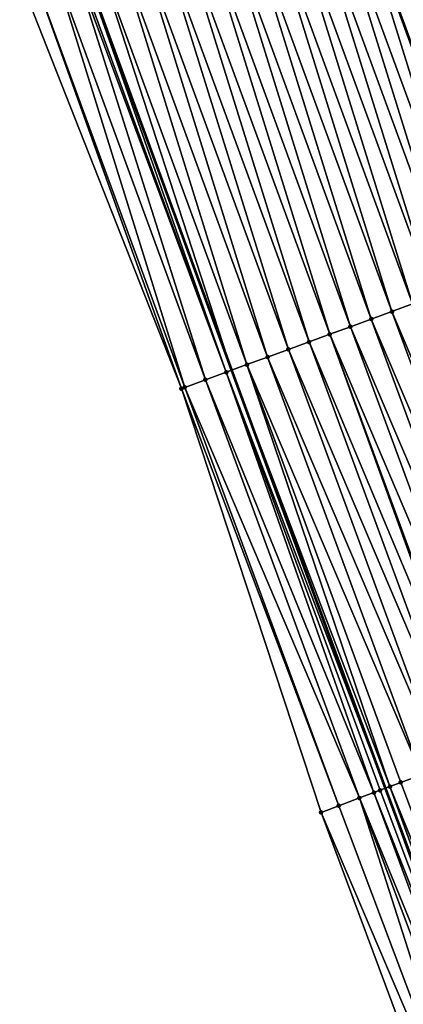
# Model space of a CAD drawing. Header units: feet. Extents: x 2007189 to 2022806, y 818621 to 837694.
# Tile 220 of 256: x 2011710 to 2011728, y 826245 to 826289. Entities that reach past the tile are written whole.
import ezdxf

# ---------------------------------------------------------------- set-up
doc = ezdxf.new("R2010")
doc.units = ezdxf.units.FT
doc.header["$MEASUREMENT"] = 0
for name, color, linetype, lineweight in [('EP_Travel Lane', 172, 'Continuous', 53), ('Road Shots', 141, 'Continuous', 100), ('Road X-Section', 40, 'Continuous', 13), ('STRIPING', 60, 'Continuous', 53)]:
    doc.layers.add(name, color=color, linetype=linetype, lineweight=lineweight)
doc.layers.add('I-77-MM17-21_SB-Surface-Border', color=7, linetype='Continuous')
doc.layers.add('I-77-MM17-21_SB-Surface-TIN', color=7, linetype='Continuous')

msp = doc.modelspace()

# ---------------------------------------------------------------- linework, layer by layer
at = {"layer": 'EP_Travel Lane'}
msp.add_polyline3d([(2011713.111879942, 826292.3793861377, 319.0083484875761), (2011719.983387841, 826273.59872087, 319.2715480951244), (2011726.953300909, 826254.6481103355, 319.5747531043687), (2011733.997875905, 826235.9314845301, 319.8235278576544), (2011741.042508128, 826217.2147066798, 320.0593405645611), (2011748.087054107, 826198.4981579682, 320.3147003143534), (2011755.326798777, 826179.4768711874, 320.5451343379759), (2011762.719385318, 826160.8945548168, 320.7722404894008), (2011770.112011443, 826142.3121389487, 320.9904713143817), (2011777.504339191, 826123.7304730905, 321.2755647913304), (2011785.078277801, 826104.7899843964, 321.503578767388), (2011792.747316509, 826086.3207787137, 321.7778036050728), (2011800.416499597, 826067.8512253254, 322.0212896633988), (2011808.085702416, 826049.3816244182, 322.2605564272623)], dxfattribs=at)
at = {"layer": 'I-77-MM17-21_SB-Surface-Border', "color": 3, "linetype": 'Continuous', "lineweight": -3}
msp.add_polyline3d([(2011805.64641768, 826048.3712826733, 322.3722156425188), (2011797.693609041, 826066.7234529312, 322.1487775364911), (2011787.124624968, 826083.9914792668, 322.0047524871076), (2011780.231277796, 826102.7823135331, 321.7206799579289), (2011772.817508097, 826121.8857885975, 321.454830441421), (2011765.762029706, 826140.600144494, 321.1653197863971), (2011756.889088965, 826158.600021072, 321.0111123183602), (2011749.86048251, 826177.324461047, 320.6826343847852), (2011742.719830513, 826196.4808427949, 320.4579383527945), (2011736.510619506, 826215.511206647, 320.1688976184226), (2011731.034645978, 826234.8175159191, 319.8865979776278), (2011724.04928346, 826253.5563896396, 319.6356774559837), (2011717.721598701, 826272.7704568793, 319.3246579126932), (2011710.386962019, 826291.3812878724, 319.0545610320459)], dxfattribs=at)
at = {"layer": 'I-77-MM17-21_SB-Surface-TIN', "color": 128, "linetype": 'Continuous', "lineweight": -3}
for points in [[(2011733.833875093, 826278.6675731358, 318.7082806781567), (2011727.891017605, 826297.7881155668, 318.4087897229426), (2011726.951919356, 826297.4444664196, 318.4493728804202)], [(2011733.074735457, 826278.3896844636, 318.7341386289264), (2011726.951919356, 826297.4444664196, 318.4493728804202), (2011726.01284617, 826297.1007488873, 318.4841432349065)], [(2011733.074735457, 826278.3896844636, 318.7341386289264), (2011733.833875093, 826278.6675731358, 318.7082806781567), (2011726.951919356, 826297.4444664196, 318.4493728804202)], [(2011731.955746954, 826277.9800883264, 318.7735930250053), (2011726.01284617, 826297.1007488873, 318.4841432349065), (2011725.073789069, 826296.7569874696, 318.5151832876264)], [(2011731.955746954, 826277.9800883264, 318.7735930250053), (2011732.894815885, 826278.3238174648, 318.7398091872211), (2011726.01284617, 826297.1007488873, 318.4841432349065)], [(2011732.894815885, 826278.3238174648, 318.7398091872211), (2011733.074735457, 826278.3896844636, 318.7341386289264), (2011726.01284617, 826297.1007488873, 318.4841432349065)], [(2011730.077553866, 826277.2927807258, 318.8539682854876), (2011724.134676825, 826296.4133765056, 318.5590120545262), (2011723.195589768, 826296.0696968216, 318.5969995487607)], [(2011731.016644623, 826277.6364503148, 318.8151227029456), (2011725.05938566, 826296.7517174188, 318.5158555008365), (2011724.134676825, 826296.4133765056, 318.5590120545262)], [(2011730.077553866, 826277.2927807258, 318.8539682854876), (2011731.016644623, 826277.6364503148, 318.8151227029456), (2011724.134676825, 826296.4133765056, 318.5590120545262)], [(2011725.073789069, 826296.7569874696, 318.5151832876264), (2011725.05938566, 826296.7517174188, 318.5158555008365), (2011731.942857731, 826277.9753718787, 318.7741630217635)], [(2011731.016644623, 826277.6364503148, 318.8151227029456), (2011731.942857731, 826277.9753718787, 318.7741630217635), (2011725.05938566, 826296.7517174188, 318.5158555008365)], [(2011731.955746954, 826277.9800883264, 318.7735930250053), (2011725.073789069, 826296.7569874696, 318.5151832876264), (2011731.942857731, 826277.9753718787, 318.7741630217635)], [(2011729.138486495, 826276.9490473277, 318.8873900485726), (2011723.195589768, 826296.0696968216, 318.5969995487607), (2011722.25653048, 826295.7259413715, 318.6285468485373)], [(2011729.138486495, 826276.9490473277, 318.8873900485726), (2011730.077553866, 826277.2927807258, 318.8539682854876), (2011723.195589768, 826296.0696968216, 318.5969995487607)], [(2011728.199409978, 826276.6053388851, 318.9229330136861), (2011722.25653048, 826295.7259413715, 318.6285468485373), (2011721.317462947, 826295.382208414, 318.6620060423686)], [(2011728.199409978, 826276.6053388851, 318.9229330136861), (2011729.138486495, 826276.9490473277, 318.8873900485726), (2011722.25653048, 826295.7259413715, 318.6285468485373)], [(2011727.260315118, 826276.2616804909, 318.9627301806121), (2011721.317462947, 826295.382208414, 318.6620060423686), (2011720.378391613, 826295.03848583, 318.6963469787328)], [(2011727.260315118, 826276.2616804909, 318.9627301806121), (2011728.199409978, 826276.6053388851, 318.9229330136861), (2011721.317462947, 826295.382208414, 318.6620060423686)], [(2011725.382121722, 826275.5743737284, 319.043176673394), (2011719.439311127, 826294.6947882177, 318.7328105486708), (2011718.50021704, 826294.3511277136, 318.7724283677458)], [(2011726.321219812, 826275.9180233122, 319.0026306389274), (2011720.378391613, 826295.03848583, 318.6963469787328), (2011719.439311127, 826294.6947882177, 318.7328105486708)], [(2011725.382121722, 826275.5743737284, 319.043176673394), (2011726.321219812, 826275.9180233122, 319.0026306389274), (2011719.439311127, 826294.6947882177, 318.7328105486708)], [(2011726.321219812, 826275.9180233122, 319.0026306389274), (2011727.260315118, 826276.2616804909, 318.9627301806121), (2011720.378391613, 826295.03848583, 318.6963469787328)], [(2011724.443023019, 826275.2307258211, 319.0838652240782), (2011718.50021704, 826294.3511277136, 318.7724283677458), (2011717.561125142, 826294.0074612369, 318.8115384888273)], [(2011724.443023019, 826275.2307258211, 319.0838652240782), (2011725.382121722, 826275.5743737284, 319.043176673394), (2011718.50021704, 826294.3511277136, 318.7724283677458)], [(2011723.503923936, 826274.8870789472, 319.1246416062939), (2011717.561125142, 826294.0074612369, 318.8115384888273), (2011716.622037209, 826293.6637839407, 318.849728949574)], [(2011723.503923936, 826274.8870789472, 319.1246416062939), (2011724.443023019, 826275.2307258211, 319.0838652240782), (2011717.561125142, 826294.0074612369, 318.8115384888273)], [(2011721.6257181, 826274.1998061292, 319.207973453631), (2011715.682936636, 826293.320141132, 318.8908508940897), (2011714.743824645, 826292.9765294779, 318.9346209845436)], [(2011722.564822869, 826274.5434374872, 319.1658781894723), (2011716.622037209, 826293.6637839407, 318.849728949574), (2011715.682936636, 826293.320141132, 318.8908508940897)], [(2011721.6257181, 826274.1998061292, 319.207973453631), (2011722.564822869, 826274.5434374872, 319.1658781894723), (2011715.682936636, 826293.320141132, 318.8908508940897)], [(2011722.564822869, 826274.5434374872, 319.1658781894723), (2011723.503923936, 826274.8870789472, 319.1246416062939), (2011716.622037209, 826293.6637839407, 318.849728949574)], [(2011720.686625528, 826273.8561414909, 319.2472398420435), (2011714.743824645, 826292.9765294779, 318.9346209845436), (2011713.804708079, 826292.6329303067, 318.9794521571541)], [(2011720.686625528, 826273.8561414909, 319.2472398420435), (2011721.6257181, 826274.1998061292, 319.207973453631), (2011714.743824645, 826292.9765294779, 318.9346209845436)], [(2011719.747562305, 826273.5123967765, 319.2796996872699), (2011713.111879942, 826292.3793861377, 319.0083484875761), (2011712.865615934, 826292.2892645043, 319.0186196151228)], [(2011713.804708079, 826292.6329303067, 318.9794521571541), (2011713.111879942, 826292.3793861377, 319.0083484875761), (2011719.983387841, 826273.59872087, 319.2715480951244)], [(2011719.747562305, 826273.5123967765, 319.2796996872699), (2011719.983387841, 826273.59872087, 319.2715480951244), (2011713.111879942, 826292.3793861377, 319.0083484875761)], [(2011720.686625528, 826273.8561414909, 319.2472398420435), (2011713.804708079, 826292.6329303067, 318.9794521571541), (2011719.983387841, 826273.59872087, 319.2715480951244)], [(2011717.869531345, 826272.8246468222, 319.3224744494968), (2011711.926595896, 826291.9454019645, 319.0410641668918), (2011710.987628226, 826291.60139654, 319.0513634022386)], [(2011718.808530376, 826273.1685666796, 319.304901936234), (2011712.768749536, 826292.2538032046, 319.0217213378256), (2011711.926595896, 826291.9454019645, 319.0410641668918)], [(2011717.869531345, 826272.8246468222, 319.3224744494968), (2011718.808530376, 826273.1685666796, 319.304901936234), (2011711.926595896, 826291.9454019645, 319.0410641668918)], [(2011719.747562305, 826273.5123967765, 319.2796996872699), (2011712.865615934, 826292.2892645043, 319.0186196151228), (2011712.768749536, 826292.2538032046, 319.0217213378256)], [(2011718.808530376, 826273.1685666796, 319.304901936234), (2011719.747562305, 826273.5123967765, 319.2796996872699), (2011712.768749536, 826292.2538032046, 319.0217213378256)], [(2011717.721598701, 826272.7704568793, 319.3246579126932), (2011710.987628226, 826291.60139654, 319.0513634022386), (2011710.386962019, 826291.3812878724, 319.0545610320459)], [(2011717.721598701, 826272.7704568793, 319.3246579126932), (2011717.869531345, 826272.8246468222, 319.3224744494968), (2011710.987628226, 826291.60139654, 319.0513634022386)], [(2011735.150899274, 826257.7271149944, 319.1967866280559), (2011728.199409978, 826276.6053388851, 318.9229330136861), (2011727.260315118, 826276.2616804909, 318.9627301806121)], [(2011733.278643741, 826257.0237941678, 319.2752875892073), (2011726.321219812, 826275.9180233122, 319.0026306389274), (2011725.382121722, 826275.5743737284, 319.043176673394)], [(2011734.21477704, 826257.375439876, 319.2347826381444), (2011727.260315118, 826276.2616804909, 318.9627301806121), (2011726.321219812, 826275.9180233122, 319.0026306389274)], [(2011733.278643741, 826257.0237941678, 319.2752875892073), (2011734.21477704, 826257.375439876, 319.2347826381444), (2011726.321219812, 826275.9180233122, 319.0026306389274)], [(2011734.21477704, 826257.375439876, 319.2347826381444), (2011735.150899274, 826257.7271149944, 319.1967866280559), (2011727.260315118, 826276.2616804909, 318.9627301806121)], [(2011732.342501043, 826256.6721734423, 319.3179237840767), (2011725.382121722, 826275.5743737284, 319.043176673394), (2011724.443023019, 826275.2307258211, 319.0838652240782)], [(2011732.342501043, 826256.6721734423, 319.3179237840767), (2011733.278643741, 826257.0237941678, 319.2752875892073), (2011725.382121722, 826275.5743737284, 319.043176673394)], [(2011731.31125058, 826256.284850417, 319.3664414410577), (2011724.443023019, 826275.2307258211, 319.0838652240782), (2011723.503923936, 826274.8870789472, 319.1246416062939)], [(2011731.31125058, 826256.284850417, 319.3664414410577), (2011731.406352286, 826256.3205688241, 319.3619340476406), (2011724.443023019, 826275.2307258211, 319.0838652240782)], [(2011731.406352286, 826256.3205688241, 319.3619340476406), (2011732.342501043, 826256.6721734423, 319.3179237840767), (2011724.443023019, 826275.2307258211, 319.0838652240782)], [(2011729.534046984, 826255.6173802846, 319.4517202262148), (2011722.564822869, 826274.5434374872, 319.1658781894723), (2011721.6257181, 826274.1998061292, 319.207973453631)], [(2011730.470201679, 826255.9689691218, 319.4063636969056), (2011723.503923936, 826274.8870789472, 319.1246416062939), (2011722.564822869, 826274.5434374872, 319.1658781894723)], [(2011729.534046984, 826255.6173802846, 319.4517202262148), (2011730.470201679, 826255.9689691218, 319.4063636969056), (2011722.564822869, 826274.5434374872, 319.1658781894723)], [(2011730.470201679, 826255.9689691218, 319.4063636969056), (2011731.31125058, 826256.284850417, 319.3664414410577), (2011723.503923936, 826274.8870789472, 319.1246416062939)], [(2011728.597884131, 826255.2658131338, 319.4989267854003), (2011721.6257181, 826274.1998061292, 319.207973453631), (2011720.686625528, 826273.8561414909, 319.2472398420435)], [(2011728.597884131, 826255.2658131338, 319.4989267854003), (2011729.534046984, 826255.6173802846, 319.4517202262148), (2011721.6257181, 826274.1998061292, 319.207973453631)], [(2011727.16881318, 826254.7290797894, 319.5665647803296), (2011720.686625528, 826273.8561414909, 319.2472398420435), (2011719.983387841, 826273.59872087, 319.2715480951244)], [(2011727.16881318, 826254.7290797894, 319.5665647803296), (2011727.661726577, 826254.9142318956, 319.5449315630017), (2011720.686625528, 826273.8561414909, 319.2472398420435)], [(2011727.661726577, 826254.9142318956, 319.5449315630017), (2011728.597884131, 826255.2658131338, 319.4989267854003), (2011720.686625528, 826273.8561414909, 319.2472398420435)], [(2011726.443109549, 826254.4564106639, 319.5928492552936), (2011719.747562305, 826273.5123967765, 319.2796996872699), (2011718.808530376, 826273.1685666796, 319.304901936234)], [(2011719.747562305, 826273.5123967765, 319.2796996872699), (2011726.953300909, 826254.6481103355, 319.5747531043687), (2011719.983387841, 826273.59872087, 319.2715480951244)], [(2011726.72560224, 826254.5625623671, 319.5834044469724), (2011726.953300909, 826254.6481103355, 319.5747531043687), (2011719.747562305, 826273.5123967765, 319.2796996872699)], [(2011726.443109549, 826254.4564106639, 319.5928492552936), (2011726.72560224, 826254.5625623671, 319.5834044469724), (2011719.747562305, 826273.5123967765, 319.2796996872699)], [(2011727.16881318, 826254.7290797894, 319.5665647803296), (2011719.983387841, 826273.59872087, 319.2715480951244), (2011726.953300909, 826254.6481103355, 319.5747531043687)], [(2011724.853500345, 826253.858833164, 319.6270674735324), (2011717.869531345, 826272.8246468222, 319.3224744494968), (2011717.721598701, 826272.7704568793, 319.3246579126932)], [(2011724.04928346, 826253.5563896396, 319.6356774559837), (2011724.853500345, 826253.858833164, 319.6270674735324), (2011717.721598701, 826272.7704568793, 319.3246579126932)], [(2011725.789529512, 826254.2107556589, 319.6101747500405), (2011718.808530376, 826273.1685666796, 319.304901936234), (2011717.869531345, 826272.8246468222, 319.3224744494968)], [(2011724.853500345, 826253.858833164, 319.6270674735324), (2011725.789529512, 826254.2107556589, 319.6101747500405), (2011717.869531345, 826272.8246468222, 319.3224744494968)], [(2011725.789529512, 826254.2107556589, 319.6101747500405), (2011726.443109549, 826254.4564106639, 319.5928492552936), (2011718.808530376, 826273.1685666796, 319.304901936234)], [(2011734.703598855, 826236.1965682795, 319.7921367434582), (2011727.661726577, 826254.9142318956, 319.5449315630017), (2011727.16881318, 826254.7290797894, 319.5665647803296)], [(2011734.703598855, 826236.1965682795, 319.7921367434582), (2011728.597884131, 826255.2658131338, 319.4989267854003), (2011727.661726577, 826254.9142318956, 319.5449315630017)], [(2011733.378717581, 826235.6988646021, 319.8472127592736), (2011726.443109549, 826254.4564106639, 319.5928492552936), (2011725.789529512, 826254.2107556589, 319.6101747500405)], [(2011733.767460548, 826235.8449358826, 319.8337769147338), (2011726.72560224, 826254.5625623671, 319.5834044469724), (2011726.443109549, 826254.4564106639, 319.5928492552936)], [(2011733.378717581, 826235.6988646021, 319.8472127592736), (2011733.767460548, 826235.8449358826, 319.8337769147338), (2011726.443109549, 826254.4564106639, 319.5928492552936)], [(2011733.767460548, 826235.8449358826, 319.8337769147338), (2011726.953300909, 826254.6481103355, 319.5747531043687), (2011726.72560224, 826254.5625623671, 319.5834044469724)], [(2011727.16881318, 826254.7290797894, 319.5665647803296), (2011726.953300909, 826254.6481103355, 319.5747531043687), (2011733.997875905, 826235.9314845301, 319.8235278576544)], [(2011733.767460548, 826235.8449358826, 319.8337769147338), (2011733.997875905, 826235.9314845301, 319.8235278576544), (2011726.953300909, 826254.6481103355, 319.5747531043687)], [(2011734.703598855, 826236.1965682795, 319.7921367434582), (2011727.16881318, 826254.7290797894, 319.5665647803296), (2011733.997875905, 826235.9314845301, 319.8235278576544)], [(2011731.895352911, 826235.1412219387, 319.8787409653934), (2011725.789529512, 826254.2107556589, 319.6101747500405), (2011724.853500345, 826253.858833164, 319.6270674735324)], [(2011731.895352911, 826235.1412219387, 319.8787409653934), (2011732.831380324, 826235.4931490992, 319.8622466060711), (2011725.789529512, 826254.2107556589, 319.6101747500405)], [(2011732.831380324, 826235.4931490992, 319.8622466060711), (2011733.378717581, 826235.6988646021, 319.8472127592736), (2011725.789529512, 826254.2107556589, 319.6101747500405)], [(2011731.895352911, 826235.1412219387, 319.8787409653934), (2011724.853500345, 826253.858833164, 319.6270674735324), (2011724.04928346, 826253.5563896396, 319.6356774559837)], [(2011731.034645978, 826234.8175159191, 319.8865979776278), (2011731.895352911, 826235.1412219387, 319.8787409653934), (2011724.04928346, 826253.5563896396, 319.6356774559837)]]:
    msp.add_3dface(points, dxfattribs=at)
at = {"layer": 'Road Shots', "lineweight": 100}
for p in [(2011726.321219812, 826275.9180233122, 319.0026306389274), (2011727.260315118, 826276.2616804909, 318.9627301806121), (2011725.382121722, 826275.5743737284, 319.043176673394), (2011724.443023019, 826275.2307258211, 319.0838652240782), (2011722.564822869, 826274.5434374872, 319.1658781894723), (2011723.503923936, 826274.8870789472, 319.1246416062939), (2011721.6257181, 826274.1998061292, 319.207973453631), (2011720.686625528, 826273.8561414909, 319.2472398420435), (2011719.747562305, 826273.5123967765, 319.2796996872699), (2011717.721598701, 826272.7704568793, 319.3246579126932), (2011717.721598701, 826272.7704568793, 319.3246579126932), (2011717.869531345, 826272.8246468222, 319.3224744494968), (2011718.808530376, 826273.1685666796, 319.304901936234), (2011727.661726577, 826254.9142318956, 319.5449315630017), (2011726.443109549, 826254.4564106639, 319.5928492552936), (2011726.72560224, 826254.5625623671, 319.5834044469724), (2011727.16881318, 826254.7290797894, 319.5665647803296), (2011725.789529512, 826254.2107556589, 319.6101747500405), (2011724.04928346, 826253.5563896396, 319.6356774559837), (2011724.04928346, 826253.5563896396, 319.6356774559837), (2011724.853500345, 826253.858833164, 319.6270674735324)]:
    msp.add_point(p, dxfattribs=at)
at = {"layer": 'Road X-Section', "extrusion": (0.344099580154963, -0.9388495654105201, 0.01252886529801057), "elevation": -83510.60728595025, "flags": 128}
msp.add_lwpolyline([(2173234.151873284, 1364.096810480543), (2173233.151873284, 1364.148193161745), (2173232.151873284, 1364.196022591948), (2173231.151873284, 1364.244002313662), (2173230.151873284, 1364.287709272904), (2173229.151873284, 1364.321079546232), (2173228.151873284, 1364.363671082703), (2173227.52651816, 1364.388711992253), (2173227.151873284, 1364.402843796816), (2173226.151873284, 1364.440572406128), (2173225.151873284, 1364.47770234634), (2173224.151873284, 1364.51214764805), (2173223.151873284, 1364.54590830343), (2173222.151873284, 1364.58091697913), (2173221.151873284, 1364.617463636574), (2173220.151873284, 1364.656423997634), (2173219.151873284, 1364.6964557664), (2173218.151873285, 1364.73242389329), (2173217.151873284, 1364.764554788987), (2173216.151873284, 1364.797331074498), (2173215.151873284, 1364.83288545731), (2173214.151873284, 1364.871367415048), (2173213.151873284, 1364.911352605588), (2173212.151873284, 1364.951464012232), (2173211.151873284, 1364.990743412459), (2173210.151873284, 1365.030285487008), (2173209.151873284, 1365.070480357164), (2173208.151873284, 1365.108576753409), (2173207.34347054, 1365.134436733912), (2173207.151873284, 1365.14010773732), (2173206.151873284, 1365.173894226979), (2173205.151873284, 1365.215427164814), (2173204.151873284, 1365.254275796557), (2173203.151873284, 1365.287700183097), (2173202.151873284, 1365.323245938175), (2173201.151873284, 1365.363046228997), (2173200.151873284, 1365.402949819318), (2173199.151873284, 1365.443499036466), (2173198.151873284, 1365.484190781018), (2173197.151873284, 1365.524970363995), (2173196.151873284, 1365.566210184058), (2173195.151873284, 1365.608308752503), (2173194.151873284, 1365.647578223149), (2173193.151873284, 1365.680040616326), (2173192.151873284, 1365.705244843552), (2173191.151873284, 1365.722818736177), (2173190.994327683, 1365.725002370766), (2173190.994327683, 1365.725002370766)], dxfattribs=at)
at = {"layer": 'Road X-Section', "extrusion": (0.3520929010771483, -0.9358812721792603, 0.01252331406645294), "elevation": -64957.46991971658, "flags": 128}
msp.add_lwpolyline([(2173867.204150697, 1131.565406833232), (2173866.204150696, 1131.618233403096), (2173865.204150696, 1131.667618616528), (2173864.204150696, 1131.712220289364), (2173863.204150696, 1131.752444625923), (2173862.204150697, 1131.789581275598), (2173861.204150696, 1131.829531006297), (2173860.204150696, 1131.867623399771), (2173859.204150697, 1131.903705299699), (2173858.204150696, 1131.939027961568), (2173857.204150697, 1131.974684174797), (2173856.204150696, 1132.00962096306), (2173855.204150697, 1132.045202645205), (2173854.204150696, 1132.079847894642), (2173853.204150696, 1132.11629410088), (2173852.204150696, 1132.153105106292), (2173851.204150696, 1132.185472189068), (2173850.843038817, 1132.196635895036), (2173850.204150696, 1132.2163548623), (2173849.204150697, 1132.247622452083), (2173848.204150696, 1132.281203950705), (2173847.204150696, 1132.317087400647), (2173846.204150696, 1132.354670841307), (2173845.204150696, 1132.392786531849), (2173844.204150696, 1132.431554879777), (2173843.204150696, 1132.470223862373), (2173842.204150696, 1132.509500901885), (2173841.204150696, 1132.547850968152), (2173840.204150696, 1132.584879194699), (2173839.204150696, 1132.622275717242), (2173838.204150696, 1132.662081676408), (2173837.204150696, 1132.699864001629), (2173836.204150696, 1132.733800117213), (2173835.204150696, 1132.768414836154), (2173834.204150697, 1132.806413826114), (2173833.204150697, 1132.846921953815), (2173832.204150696, 1132.889561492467), (2173831.204150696, 1132.933575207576), (2173831.102562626, 1132.938082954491), (2173830.204150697, 1132.978008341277), (2173829.204150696, 1133.023368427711), (2173828.204150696, 1133.070578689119), (2173827.204150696, 1133.116587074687), (2173826.677610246, 1133.138221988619), (2173826.204150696, 1133.155062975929), (2173825.90237215, 1133.164508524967), (2173825.204150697, 1133.181835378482), (2173824.204150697, 1133.198729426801), (2173823.344943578, 1133.207340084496), (2173823.344943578, 1133.207340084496)], dxfattribs=at)
at = {"layer": 'STRIPING'}
msp.add_polyline3d([(2011725.05938566, 826296.7517174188, 318.5158555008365), (2011731.942857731, 826277.9753718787, 318.7741630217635), (2011738.884096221, 826259.1296520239, 319.0511379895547), (2011745.925963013, 826240.4120034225, 319.2996235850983), (2011752.967848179, 826221.6943059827, 319.5439470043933), (2011760.009690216, 826202.9767231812, 319.7980493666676), (2011767.16117504, 826184.1342989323, 320.057736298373), (2011774.495217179, 826165.5289837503, 320.2904432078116), (2011781.829204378, 826146.9238079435, 320.5355552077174), (2011789.163196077, 826128.3186207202, 320.779655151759), (2011796.607296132, 826109.5658575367, 321.0211440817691), (2011804.269533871, 826091.0938648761, 321.2979355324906), (2011811.931859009, 826072.6216615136, 321.5561035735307), (2011819.594240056, 826054.1493233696, 321.8023514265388)], dxfattribs=at)

doc.saveas('drawing.dxf')
